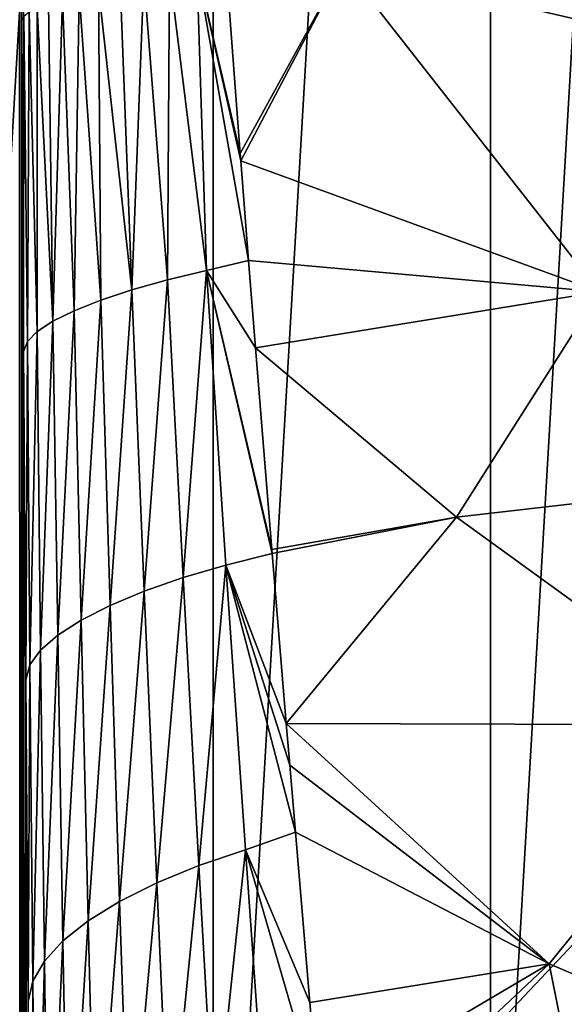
# Model space of a CAD drawing. Header units: metres. Extents: x -24 to 24, y -256 to 25.
# Tile 237 of 256: x 11.5 to 15.85, y -14.69 to -6.82. Entities that reach past the tile are written whole.
import ezdxf

# ---------------------------------------------------------------- set-up
doc = ezdxf.new("R2010")
doc.units = ezdxf.units.M
doc.layers.add('solid_DOMO_KURZ_SW0002', color=7, linetype='CONTINUOUS')

msp = doc.modelspace()

# ---------------------------------------------------------------- linework, layer by layer
at = {"layer": 'solid_DOMO_KURZ_SW0002'}
for points in [[(10.657048, 21.224745), (13.049229, 19.843895), (10.657049, -21.224745)], [(13.049229, 19.843895), (13.049229, -19.843893), (10.657049, -21.224745)], [(13.049229, 19.843895), (15.264902, 18.194649), (13.049229, -19.843893)], [(15.264902, 18.194649), (15.264903, -18.194649), (13.049229, -19.843893)], [(15.264902, 18.194649), (17.274113, 16.299311), (15.264903, -18.194649)], [(17.274113, 16.299311), (17.274113, -16.299311), (15.264903, -18.194649)], [(11.500354, -4.233809, 172.393433), (11.495914, -111.837105, 186.580811), (11.519543, -111.862984, 186.384232)], [(11.504159, -4.543018, 172.413925), (11.500354, -4.233809, 172.393433), (11.519543, -111.862984, 186.384232)], [(11.504159, -4.543018, 172.413925), (11.519543, -111.862984, 186.384232), (11.519543, -6.827624, 172.556061)], [(11.53626, -6.795003, 172.305435), (11.504159, -4.543018, 172.413925), (11.519543, -6.827624, 172.556061)], [(14.72502, -4.73828, 169.842682), (14.090012, -6.383502, 169.842682), (17.065496, -7.074128, 168.205948)], [(14.72502, -4.73828, 169.842682), (17.065496, -7.074128, 168.205948), (17.767122, -5.06002, 168.205948)], [(12.91901, -6.398314, 170.343887), (13.2643, -7.889414, 169.859726), (13.148918, -6.360182, 170.244659)], [(13.148918, -6.360182, 170.244659), (13.2643, -7.889414, 169.859726), (14.090012, -6.383502, 169.842682)], [(12.68286, -8.898442, 169.947067), (12.700313, -6.437911, 170.465378), (12.494951, -6.478587, 170.607971)], [(12.995407, -8.823061, 169.755508), (12.700313, -6.437911, 170.465378), (12.68286, -8.898442, 169.947067)], [(12.995407, -8.823061, 169.755508), (12.91901, -6.398314, 170.343887), (12.700313, -6.437911, 170.465378)], [(12.91901, -6.398314, 170.343887), (13.330847, -8.744473, 169.609207), (13.268686, -7.946343, 169.843857)], [(12.995407, -8.823061, 169.755508), (13.330847, -8.744473, 169.609207), (12.91901, -6.398314, 170.343887)], [(12.91901, -6.398314, 170.343887), (13.268686, -7.946343, 169.843857), (13.2643, -7.889414, 169.859726)], [(13.2643, -7.889414, 169.859726), (13.268686, -7.946343, 169.843857), (14.090012, -6.383502, 169.842682)], [(14.090012, -6.383502, 169.842682), (13.268686, -7.946343, 169.843857), (16.1364, -8.993942, 168.205948)], [(14.090012, -6.383502, 169.842682), (16.1364, -8.993942, 168.205948), (17.065496, -7.074128, 168.205948)], [(12.399257, -8.978139, 170.177887), (12.304922, -6.519948, 170.770248), (12.132073, -6.561591, 170.950668)], [(12.399257, -8.978139, 170.177887), (12.494951, -6.478587, 170.607971), (12.304922, -6.519948, 170.770248)], [(12.68286, -8.898442, 169.947067), (12.494951, -6.478587, 170.607971), (12.399257, -8.978139, 170.177887)], [(11.937723, -9.144969, 170.740936), (11.978085, -6.60311, 171.147446), (11.844454, -6.644104, 171.358673)], [(12.149452, -9.060786, 170.444031), (11.978085, -6.60311, 171.147446), (11.937723, -9.144969, 170.740936)], [(12.149452, -9.060786, 170.444031), (12.132073, -6.561591, 170.950668), (11.978085, -6.60311, 171.147446)], [(12.399257, -8.978139, 170.177887), (12.132073, -6.561591, 170.950668), (12.149452, -9.060786, 170.444031)], [(11.767696, -9.229246, 171.063492), (11.732478, -6.684173, 171.582321), (11.643248, -6.722928, 171.816193)], [(11.767696, -9.229246, 171.063492), (11.844454, -6.644104, 171.358673), (11.732478, -6.684173, 171.582321)], [(11.937723, -9.144969, 170.740936), (11.844454, -6.644104, 171.358673), (11.767696, -9.229246, 171.063492)], [(11.563625, -9.392335, 171.763229), (11.577628, -6.759991, 172.058014), (11.53626, -6.795003, 172.305435)], [(11.642281, -9.312175, 171.406219), (11.577628, -6.759991, 172.058014), (11.563625, -9.392335, 171.763229)], [(11.642281, -9.312175, 171.406219), (11.643248, -6.722928, 171.816193), (11.577628, -6.759991, 172.058014)], [(11.767696, -9.229246, 171.063492), (11.643248, -6.722928, 171.816193), (11.642281, -9.312175, 171.406219)], [(11.53626, -6.795003, 172.305435), (11.519543, -6.827624, 172.556061), (11.533093, -9.471675, 172.127838)], [(11.533093, -9.471675, 172.127838), (11.519543, -6.827624, 172.556061), (11.519543, -111.862984, 186.384232)], [(11.563625, -9.392335, 171.763229), (11.53626, -6.795003, 172.305435), (11.533093, -9.471675, 172.127838)], [(13.268686, -7.946343, 169.843857), (13.330847, -8.744473, 169.609207), (16.1364, -8.993942, 168.205948)], [(12.995407, -8.823061, 169.755508), (13.386018, -9.440681, 169.386002), (13.330847, -8.744473, 169.609207)], [(13.330847, -8.744473, 169.609207), (13.386018, -9.440681, 169.386002), (16.1364, -8.993942, 168.205948)], [(12.995407, -8.823061, 169.755508), (12.68286, -8.898442, 169.947067), (12.808431, -11.27823, 169.151672)], [(12.995407, -8.823061, 169.755508), (12.808431, -11.27823, 169.151672), (13.151012, -11.178385, 168.94632)], [(12.995407, -8.823061, 169.755508), (13.519516, -11.086373, 168.787521), (13.516872, -11.054223, 168.800186)], [(12.995407, -8.823061, 169.755508), (13.151012, -11.178385, 168.94632), (13.519516, -11.086373, 168.787521)], [(12.995407, -8.823061, 169.755508), (13.516872, -11.054223, 168.800186), (13.386018, -9.440681, 169.386002)], [(12.68286, -8.898442, 169.947067), (12.399257, -8.978139, 170.177887), (12.497734, -11.385904, 169.399414)], [(12.68286, -8.898442, 169.947067), (12.497734, -11.385904, 169.399414), (12.808431, -11.27823, 169.151672)], [(12.399257, -8.978139, 170.177887), (12.149452, -9.060786, 170.444031), (12.224193, -11.49958, 169.685333)], [(12.399257, -8.978139, 170.177887), (12.224193, -11.49958, 169.685333), (12.497734, -11.385904, 169.399414)], [(13.386018, -9.440681, 169.386002), (14.992221, -10.793876, 168.205948), (16.1364, -8.993942, 168.205948)], [(16.1364, -8.993942, 168.205948), (14.992221, -10.793876, 168.205948), (18.604975, -10.379509, 166.2836)], [(12.149452, -9.060786, 170.444031), (11.937723, -9.144969, 170.740936), (11.992445, -11.617332, 170.004593)], [(12.149452, -9.060786, 170.444031), (11.992445, -11.617332, 170.004593), (12.224193, -11.49958, 169.685333)], [(11.937723, -9.144969, 170.740936), (11.767696, -9.229246, 171.063492), (11.806422, -11.737161, 170.351776)], [(11.937723, -9.144969, 170.740936), (11.806422, -11.737161, 170.351776), (11.992445, -11.617332, 170.004593)], [(11.767696, -9.229246, 171.063492), (11.642281, -9.312175, 171.406219), (11.669278, -11.857035, 170.720978)], [(11.767696, -9.229246, 171.063492), (11.669278, -11.857035, 170.720978), (11.806422, -11.737161, 170.351776)], [(11.642281, -9.312175, 171.406219), (11.563625, -9.392335, 171.763229), (11.583339, -11.97492, 171.105972)], [(11.642281, -9.312175, 171.406219), (11.583339, -11.97492, 171.105972), (11.669278, -11.857035, 170.720978)], [(11.563625, -9.392335, 171.763229), (11.533093, -9.471675, 172.127838), (11.550096, -12.093605, 171.498962)], [(11.563625, -9.392335, 171.763229), (11.550096, -12.093605, 171.498962), (11.583339, -11.97492, 171.105972)], [(13.386018, -9.440681, 169.386002), (13.516872, -11.054223, 168.800186), (14.992221, -10.793876, 168.205948)], [(11.535103, -9.813342, 172.057693), (11.533093, -9.471675, 172.127838), (11.519543, -111.862984, 186.384232)], [(11.550096, -12.093605, 171.498962), (11.533093, -9.471675, 172.127838), (11.535103, -9.813342, 172.057693)], [(11.550096, -12.093605, 171.498962), (11.535103, -9.813342, 172.057693), (11.519543, -111.862984, 186.384232)], [(14.992221, -10.793876, 168.205948), (17.284369, -12.455116, 166.2836), (18.604975, -10.379509, 166.2836)], [(13.516872, -11.054223, 168.800186), (13.519516, -11.086373, 168.787521), (14.992221, -10.793876, 168.205948)], [(13.519516, -11.086373, 168.787521), (13.632292, -12.442698, 168.216095), (14.992221, -10.793876, 168.205948)], [(14.992221, -10.793876, 168.205948), (13.632292, -12.442698, 168.216095), (17.284369, -12.455116, 166.2836)], [(13.151012, -11.178385, 168.94632), (13.632292, -12.442698, 168.216095), (13.519516, -11.086373, 168.787521)], [(13.151012, -11.178385, 168.94632), (12.808431, -11.27823, 169.151672), (12.935131, -13.579118, 168.181824)], [(13.151012, -11.178385, 168.94632), (12.935131, -13.579118, 168.181824), (13.307298, -13.45274, 167.965057)], [(13.151012, -11.178385, 168.94632), (13.705697, -13.312502, 167.810486), (13.66051, -12.778043, 168.063416)], [(13.151012, -11.178385, 168.94632), (13.307298, -13.45274, 167.965057), (13.705697, -13.312502, 167.810486)], [(13.151012, -11.178385, 168.94632), (13.66051, -12.778043, 168.063416), (13.632292, -12.442698, 168.216095)], [(12.808431, -11.27823, 169.151672), (12.497734, -11.385904, 169.399414), (12.597792, -13.717453, 168.443619)], [(12.808431, -11.27823, 169.151672), (12.597792, -13.717453, 168.443619), (12.935131, -13.579118, 168.181824)], [(12.497734, -11.385904, 169.399414), (12.224193, -11.49958, 169.685333), (12.300945, -13.865421, 168.746048)], [(12.497734, -11.385904, 169.399414), (12.300945, -13.865421, 168.746048), (12.597792, -13.717453, 168.443619)], [(12.224193, -11.49958, 169.685333), (11.992445, -11.617332, 170.004593), (12.049577, -14.020538, 169.084015)], [(12.224193, -11.49958, 169.685333), (12.049577, -14.020538, 169.084015), (12.300945, -13.865421, 168.746048)], [(11.992445, -11.617332, 170.004593), (11.806422, -11.737161, 170.351776), (11.847906, -14.180201, 169.451859)], [(11.992445, -11.617332, 170.004593), (11.847906, -14.180201, 169.451859), (12.049577, -14.020538, 169.084015)], [(11.806422, -11.737161, 170.351776), (11.669278, -11.857035, 170.720978), (11.699319, -14.341725, 169.843399)], [(11.806422, -11.737161, 170.351776), (11.699319, -14.341725, 169.843399), (11.847906, -14.180201, 169.451859)], [(11.669278, -11.857035, 170.720978), (11.583339, -11.97492, 171.105972), (11.606312, -14.502402, 170.25206)], [(11.669278, -11.857035, 170.720978), (11.606312, -14.502402, 170.25206), (11.699319, -14.341725, 169.843399)], [(11.583339, -11.97492, 171.105972), (11.550096, -12.093605, 171.498962), (11.570487, -14.664523, 170.66922)], [(11.583339, -11.97492, 171.105972), (11.570487, -14.664523, 170.66922), (11.606312, -14.502402, 170.25206)], [(11.554505, -12.692612, 171.32518), (11.550096, -12.093605, 171.498962), (11.519543, -111.862984, 186.384232)], [(11.570487, -14.664523, 170.66922), (11.550096, -12.093605, 171.498962), (11.554505, -12.692612, 171.32518)], [(13.632292, -12.442698, 168.216095), (15.733287, -14.364644, 166.2836), (17.284369, -12.455116, 166.2836)], [(13.632292, -12.442698, 168.216095), (13.66051, -12.778043, 168.063416), (15.733287, -14.364644, 166.2836)], [(18.274723, -15.443785, 164.100952), (17.284369, -12.455116, 166.2836), (15.733287, -14.364644, 166.2836)], [(11.570487, -14.664523, 170.66922), (11.554505, -12.692612, 171.32518), (11.519543, -111.862984, 186.384232)], [(13.66051, -12.778043, 168.063416), (13.705697, -13.312502, 167.810486), (15.733287, -14.364644, 166.2836)], [(13.307298, -13.45274, 167.965057), (13.821582, -14.671947, 167.111908), (13.705697, -13.312502, 167.810486)], [(13.705697, -13.312502, 167.810486), (13.821582, -14.671947, 167.111908), (15.733287, -14.364644, 166.2836)], [(13.307298, -13.45274, 167.965057), (12.935131, -13.579118, 168.181824), (13.060353, -15.789361, 167.045563)], [(13.307298, -13.45274, 167.965057), (13.060353, -15.789361, 167.045563), (13.460958, -15.634996, 166.820328)], [(13.307298, -13.45274, 167.965057), (13.888613, -15.453146, 166.672943), (13.821582, -14.671947, 167.111908)], [(13.307298, -13.45274, 167.965057), (13.460958, -15.634996, 166.820328), (13.888613, -15.453146, 166.672943)], [(12.935131, -13.579118, 168.181824), (12.597792, -13.717453, 168.443619), (12.697453, -15.960359, 167.317795)], [(12.935131, -13.579118, 168.181824), (12.697453, -15.960359, 167.317795), (13.060353, -15.789361, 167.045563)], [(12.597792, -13.717453, 168.443619), (12.300945, -13.865421, 168.746048), (12.378291, -16.145147, 167.632507)], [(12.597792, -13.717453, 168.443619), (12.378291, -16.145147, 167.632507), (12.697453, -15.960359, 167.317795)], [(12.300945, -13.865421, 168.746048), (12.049577, -14.020538, 169.084015), (12.10817, -16.340658, 167.984436)], [(12.300945, -13.865421, 168.746048), (12.10817, -16.340658, 167.984436), (12.378291, -16.145147, 167.632507)], [(12.049577, -14.020538, 169.084015), (11.847906, -14.180201, 169.451859), (11.891579, -16.543642, 168.367752)], [(12.049577, -14.020538, 169.084015), (11.891579, -16.543642, 168.367752), (12.10817, -16.340658, 167.984436)], [(15.976111, -14.153616, 150.800003), (15.092398, -15.092398, 150.800003), (16.512358, -15.578607, 149.33075)], [(19.209969, -14.303133, 150.800003), (15.092398, -15.092398, 150.800003), (15.976111, -14.153616, 150.800003)], [(11.847906, -14.180201, 169.451859), (11.699319, -14.341725, 169.843399), (11.732117, -16.750723, 168.776093)], [(11.847906, -14.180201, 169.451859), (11.732117, -16.750723, 168.776093), (11.891579, -16.543642, 168.367752)], [(19.209969, -14.303133, 150.800003), (17.419401, -16.436756, 150.800003), (15.092398, -15.092398, 150.800003)], [(11.699319, -14.341725, 169.843399), (11.606312, -14.502402, 170.25206), (11.632435, -16.95846, 169.202652)], [(11.699319, -14.341725, 169.843399), (11.632435, -16.95846, 169.202652), (11.732117, -16.750723, 168.776093)], [(13.821582, -14.671947, 167.111908), (13.888613, -15.453146, 166.672943), (15.733287, -14.364644, 166.2836)], [(13.888613, -15.453146, 166.672943), (13.94011, -16.051468, 166.317215), (15.733287, -14.364644, 166.2836)], [(16.355104, -17.463863, 164.100952), (15.733287, -14.364644, 166.2836), (13.94011, -16.051468, 166.317215)], [(16.355104, -17.463863, 164.100952), (18.274723, -15.443785, 164.100952), (15.733287, -14.364644, 166.2836)], [(11.606312, -14.502402, 170.25206), (11.570487, -14.664523, 170.66922), (11.594235, -17.167955, 169.63826)], [(11.606312, -14.502402, 170.25206), (11.594235, -17.167955, 169.63826), (11.632435, -16.95846, 169.202652)], [(11.577546, -15.454428, 170.368805), (11.570487, -14.664523, 170.66922), (11.519543, -111.862984, 186.384232)], [(11.594235, -17.167955, 169.63826), (11.570487, -14.664523, 170.66922), (11.577546, -15.454428, 170.368805)]]:
    msp.add_3dface(points, dxfattribs=at)

doc.saveas('drawing.dxf')
